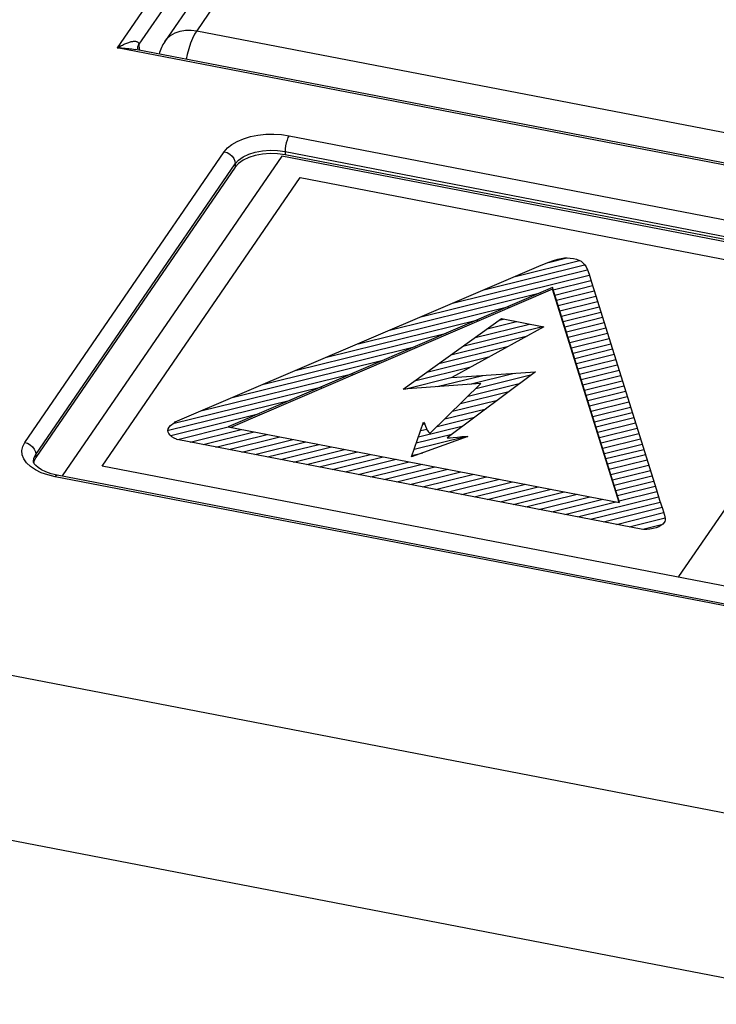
# Model space of a CAD drawing. Extents: x -837 to -216, y -123 to 601.
# Tile 85 of 136: x -360 to -342, y 500 to 525. Entities that reach past the tile are written whole.
import ezdxf

# ---------------------------------------------------------------- set-up
doc = ezdxf.new("R2010")
doc.units = 0
doc.header["$LTSCALE"] = 23.1
doc.layers.add('HEATSINK_AM_0', color=7, linetype='CONTINUOUS')

msp = doc.modelspace()

# ---------------------------------------------------------------- linework, layer by layer
at = {"layer": 'HEATSINK_AM_0', "color": 7}
for p, q in [((-338.681, 548.468), (-355.079, 524.593)), ((-339.505, 548.186), (-355.903, 524.311)), ((-353.041, 530.094), (-357.124, 524.149)), ((-352.759, 529.792), (-356.569, 524.245)), ((-355.079, 524.593), (-282.772, 510.647)), ((-281.744, 509.611), (-357.124, 524.149)), ((-356.598, 524.146), (-356.597, 524.175)), ((-356.598, 524.146), (-356.598, 524.146)), ((-356.597, 524.175), (-356.569, 524.245)), ((-356.569, 524.245), (-356.563, 524.113)), ((-356.651, 524.109), (-356.651, 524.109)), ((-282.103, 509.731), (-356.651, 524.109)), ((-352.705, 521.892), (-287.866, 509.387)), ((-359.502, 514.011), (-354.372, 521.481)), ((-352.893, 521.364), (-358.537, 513.148)), ((-287.585, 508.768), (-352.893, 521.364)), ((-352.808, 521.488), (-352.808, 521.404)), ((-352.808, 521.488), (-287.969, 508.983)), ((-287.969, 508.898), (-352.808, 521.404)), ((-359.22, 513.702), (-354.09, 521.172)), ((-354.09, 521.172), (-354.09, 521.087)), ((-354.09, 521.087), (-359.22, 513.618)), ((-357.513, 513.4), (-352.417, 520.82)), ((-352.417, 520.82), (-337.595, 517.961)), ((-346.886, 518.278), (-345.237, 518.686)), ((-346.278, 518.539), (-346.052, 518.631)), ((-346.052, 518.631), (-345.903, 518.686)), ((-346.028, 518.637), (-345.561, 518.752)), ((-345.903, 518.686), (-345.792, 518.72)), ((-345.792, 518.72), (-345.702, 518.741)), ((-345.702, 518.741), (-345.624, 518.751)), ((-345.624, 518.751), (-345.586, 518.754)), ((-345.586, 518.754), (-345.548, 518.754)), ((-345.548, 518.754), (-345.473, 518.749)), ((-345.473, 518.749), (-345.391, 518.737)), ((-345.391, 518.737), (-345.314, 518.718)), ((-345.314, 518.718), (-345.28, 518.707)), ((-345.28, 518.707), (-345.248, 518.694)), ((-345.248, 518.694), (-345.193, 518.665)), ((-345.193, 518.665), (-345.145, 518.629)), ((-345.145, 518.629), (-345.103, 518.584)), ((-345.103, 518.584), (-345.065, 518.526)), ((-348.983, 517.381), (-346.278, 518.539)), ((-348.503, 517.586), (-345.033, 518.444)), ((-347.694, 517.932), (-345.108, 518.572)), ((-345.065, 518.526), (-345.029, 518.449)), ((-345.029, 518.449), (-344.989, 518.336)), ((-344.989, 518.336), (-344.927, 518.126)), ((-349.312, 517.24), (-344.987, 518.309)), ((-345.909, 517.935), (-344.941, 518.174)), ((-344.927, 518.126), (-344.866, 517.944)), ((-345.926, 517.99), (-354.268, 514.408)), ((-345.926, 517.947), (-354.2, 514.395)), ((-350.121, 516.894), (-346.249, 517.851)), ((-345.926, 517.99), (-345.926, 517.947)), ((-344.201, 512.466), (-345.926, 517.99)), ((-344.215, 512.469), (-345.926, 517.947)), ((-345.866, 517.799), (-344.897, 518.039)), ((-345.824, 517.664), (-344.853, 517.904)), ((-344.866, 517.944), (-343.256, 512.788)), ((-345.781, 517.528), (-344.811, 517.768)), ((-345.739, 517.392), (-344.769, 517.632)), ((-355.635, 514.535), (-348.983, 517.381)), ((-350.93, 516.548), (-347.051, 517.507)), ((-345.697, 517.257), (-344.727, 517.496)), ((-345.654, 517.121), (-344.684, 517.361)), ((-351.739, 516.202), (-347.853, 517.162)), ((-349.772, 515.379), (-347.244, 517.193)), ((-347.61, 516.93), (-346.852, 517.117)), ((-347.299, 517.153), (-347.185, 517.181)), ((-347.244, 517.193), (-346.148, 516.981)), ((-345.612, 516.985), (-344.642, 517.225)), ((-345.57, 516.85), (-344.6, 517.089)), ((-352.548, 515.856), (-348.654, 516.818)), ((-346.148, 516.981), (-348.517, 515.681)), ((-348.232, 516.484), (-346.188, 516.989)), ((-347.921, 516.707), (-346.52, 517.053)), ((-345.527, 516.714), (-344.557, 516.954)), ((-345.485, 516.578), (-344.515, 516.818)), ((-348.543, 516.261), (-346.574, 516.747)), ((-345.442, 516.442), (-344.472, 516.682)), ((-353.356, 515.51), (-349.456, 516.474)), ((-348.854, 516.038), (-347.059, 516.482)), ((-345.4, 516.307), (-344.43, 516.546)), ((-345.358, 516.171), (-344.388, 516.411)), ((-354.165, 515.164), (-350.258, 516.129)), ((-349.165, 515.815), (-347.543, 516.216)), ((-345.315, 516.035), (-344.345, 516.275)), ((-345.273, 515.9), (-344.303, 516.139)), ((-349.476, 515.592), (-348.028, 515.95)), ((-346.367, 515.822), (-348.641, 514.13)), ((-348.517, 515.681), (-346.367, 515.822)), ((-345.231, 515.764), (-344.261, 516.004)), ((-345.188, 515.628), (-344.218, 515.868)), ((-354.974, 514.818), (-351.06, 515.785)), ((-349.733, 515.382), (-348.512, 515.684)), ((-348.893, 515.444), (-347.72, 515.734)), ((-348.054, 515.505), (-346.915, 515.786)), ((-347.9, 515.397), (-346.46, 515.752)), ((-345.146, 515.492), (-344.176, 515.732)), ((-345.104, 515.357), (-344.133, 515.597)), ((-342.678, 510.561), (-339.23, 515.58)), ((-355.69, 514.495), (-351.862, 515.441)), ((-347.768, 515.526), (-349.772, 515.379)), ((-349.074, 514.247), (-347.768, 515.526)), ((-348.299, 515.006), (-347.049, 515.315)), ((-348.1, 515.201), (-346.755, 515.533)), ((-345.061, 515.221), (-344.091, 515.461)), ((-345.019, 515.085), (-344.049, 515.325)), ((-355.804, 514.321), (-352.664, 515.096)), ((-348.499, 514.81), (-347.343, 515.096)), ((-344.976, 514.95), (-344.006, 515.189)), ((-344.934, 514.814), (-343.964, 515.054)), ((-348.699, 514.615), (-347.637, 514.877)), ((-344.892, 514.678), (-343.922, 514.918)), ((-344.849, 514.543), (-343.879, 514.782)), ((-355.744, 514.189), (-353.466, 514.752)), ((-355.66, 514.508), (-355.635, 514.535)), ((-349.557, 513.638), (-349.244, 514.529)), ((-349.244, 514.529), (-349.213, 514.477)), ((-348.899, 514.419), (-347.931, 514.658)), ((-344.807, 514.407), (-343.837, 514.647)), ((-355.819, 514.32), (-355.81, 514.363)), ((-355.813, 514.277), (-355.819, 514.32)), ((-355.794, 514.236), (-355.813, 514.277)), ((-355.81, 514.363), (-355.788, 514.406)), ((-355.788, 514.406), (-355.753, 514.447)), ((-355.753, 514.447), (-355.719, 514.473)), ((-355.719, 514.473), (-355.691, 514.488)), ((-355.691, 514.488), (-355.66, 514.508)), ((-355.568, 514.087), (-354.268, 514.408)), ((-355.25, 514.019), (-353.936, 514.344)), ((-354.918, 513.955), (-353.604, 514.28)), ((-354.268, 514.408), (-344.201, 512.466)), ((-349.375, 514.155), (-348.226, 514.439)), ((-349.319, 514.315), (-349.162, 514.354)), ((-349.263, 514.475), (-349.222, 514.485)), ((-349.213, 514.477), (-349.191, 514.429)), ((-349.191, 514.429), (-349.174, 514.382)), ((-349.174, 514.382), (-349.171, 514.374)), ((-349.171, 514.374), (-349.158, 514.337)), ((-349.158, 514.337), (-349.145, 514.313)), ((-349.145, 514.313), (-349.129, 514.291)), ((-349.129, 514.291), (-349.106, 514.27)), ((-344.765, 514.271), (-343.794, 514.511)), ((-344.722, 514.135), (-343.752, 514.375)), ((-355.762, 514.195), (-355.794, 514.236)), ((-355.717, 514.156), (-355.762, 514.195)), ((-355.661, 514.121), (-355.717, 514.156)), ((-355.6, 514.093), (-355.661, 514.121)), ((-355.59, 514.089), (-355.6, 514.093)), ((-355.544, 514.076), (-355.59, 514.089)), ((-343.645, 511.781), (-355.544, 514.076)), ((-354.585, 513.891), (-353.271, 514.215)), ((-354.253, 513.827), (-352.939, 514.151)), ((-353.921, 513.763), (-352.607, 514.087)), ((-353.589, 513.699), (-352.275, 514.023)), ((-348.105, 514.163), (-349.557, 513.638)), ((-349.488, 513.835), (-348.167, 514.161)), ((-349.431, 513.995), (-348.52, 514.22)), ((-349.106, 514.27), (-349.074, 514.247)), ((-348.641, 514.13), (-348.611, 514.129)), ((-348.611, 514.129), (-348.563, 514.131)), ((-348.563, 514.131), (-348.487, 514.136)), ((-348.487, 514.136), (-348.373, 514.147)), ((-348.373, 514.147), (-348.262, 514.158)), ((-348.262, 514.158), (-348.189, 514.163)), ((-348.189, 514.163), (-348.139, 514.164)), ((-348.139, 514.164), (-348.105, 514.163)), ((-344.68, 514), (-343.71, 514.24)), ((-344.638, 513.864), (-343.667, 514.104)), ((-353.256, 513.635), (-351.942, 513.959)), ((-352.924, 513.57), (-351.61, 513.895)), ((-352.592, 513.506), (-351.278, 513.831)), ((-352.26, 513.442), (-350.946, 513.767)), ((-344.595, 513.728), (-343.625, 513.968)), ((-344.553, 513.593), (-343.582, 513.832)), ((-359.276, 513.498), (-359.28, 513.521)), ((-359.269, 513.515), (-359.272, 513.49)), ((-359.22, 513.618), (-359.269, 513.515)), ((-359.22, 513.702), (-359.22, 513.618)), ((-351.927, 513.378), (-350.614, 513.703)), ((-351.595, 513.314), (-350.281, 513.639)), ((-351.263, 513.25), (-349.949, 513.575)), ((-349.544, 513.675), (-349.261, 513.745)), ((-344.51, 513.457), (-343.54, 513.697)), ((-344.468, 513.321), (-343.497, 513.561)), ((-293.786, 501.109), (-357.513, 513.4)), ((-350.931, 513.186), (-349.617, 513.511)), ((-350.599, 513.122), (-349.285, 513.447)), ((-350.266, 513.058), (-348.952, 513.382)), ((-349.934, 512.994), (-348.62, 513.318)), ((-344.426, 513.186), (-343.455, 513.425)), ((-344.383, 513.05), (-343.412, 513.29)), ((-358.911, 513.173), (-359.079, 513.232)), ((-358.725, 513.128), (-358.911, 513.173)), ((-293.886, 500.623), (-358.725, 513.128)), ((-293.829, 500.663), (-358.668, 513.168)), ((-349.602, 512.93), (-348.288, 513.254)), ((-349.27, 512.866), (-347.956, 513.19)), ((-348.937, 512.802), (-347.623, 513.126)), ((-348.605, 512.737), (-347.291, 513.062)), ((-344.341, 512.914), (-343.37, 513.154)), ((-344.299, 512.778), (-343.327, 513.018)), ((-348.273, 512.673), (-346.959, 512.998)), ((-347.941, 512.609), (-346.627, 512.934)), ((-347.608, 512.545), (-346.295, 512.87)), ((-347.276, 512.481), (-345.962, 512.806)), ((-344.256, 512.643), (-343.285, 512.883)), ((-343.256, 512.788), (-343.174, 512.529)), ((-346.944, 512.417), (-345.63, 512.742)), ((-346.612, 512.353), (-345.298, 512.678)), ((-346.279, 512.289), (-344.966, 512.614)), ((-345.947, 512.225), (-344.633, 512.549)), ((-345.283, 512.097), (-343.2, 512.611)), ((-344.214, 512.507), (-343.243, 512.747)), ((-343.174, 512.529), (-343.096, 512.308)), ((-345.615, 512.161), (-344.301, 512.485)), ((-344.951, 512.033), (-343.156, 512.476)), ((-344.618, 511.969), (-343.108, 512.342)), ((-343.096, 512.308), (-343.045, 512.141)), ((-344.286, 511.904), (-343.07, 512.205)), ((-343.954, 511.84), (-343.033, 512.068)), ((-343.045, 512.141), (-343.027, 512.057)), ((-343.027, 512.009), (-343.039, 511.978)), ((-343.027, 512.057), (-343.027, 512.009)), ((-343.59, 511.774), (-343.645, 511.781)), ((-343.604, 511.781), (-343.126, 511.899)), ((-343.517, 511.773), (-343.59, 511.774)), ((-343.506, 511.774), (-343.517, 511.773)), ((-343.422, 511.782), (-343.506, 511.774)), ((-343.339, 511.797), (-343.422, 511.782)), ((-343.262, 511.818), (-343.339, 511.797)), ((-343.195, 511.844), (-343.262, 511.818)), ((-343.138, 511.876), (-343.195, 511.844)), ((-343.092, 511.911), (-343.138, 511.876)), ((-343.058, 511.951), (-343.092, 511.911)), ((-343.039, 511.978), (-343.058, 511.951)), ((-288.944, 494.341), (-370.131, 509.999)), ((-289.822, 490.274), (-371.305, 505.99))]:
    msp.add_line(p, q, dxfattribs=at)
for points in [[(-355.903, 524.311), (-355.847, 524.382), (-355.75, 524.467), (-355.637, 524.534), (-355.509, 524.581), (-355.371, 524.607), (-355.226, 524.61), (-355.079, 524.593)], [(-355.079, 524.593), (-355.133, 524.503), (-355.186, 524.393), (-355.237, 524.268), (-355.283, 524.128), (-355.324, 523.98), (-355.351, 523.859)], [(-357.124, 524.149), (-357.088, 524.171), (-357.054, 524.19), (-357.021, 524.208), (-356.99, 524.225), (-356.96, 524.239), (-356.932, 524.253), (-356.905, 524.264), (-356.879, 524.275), (-356.854, 524.284), (-356.83, 524.293), (-356.808, 524.3), (-356.785, 524.306), (-356.764, 524.312), (-356.743, 524.316), (-356.722, 524.319), (-356.703, 524.322), (-356.684, 524.323), (-356.667, 524.323), (-356.651, 524.321), (-356.635, 524.318), (-356.621, 524.314), (-356.609, 524.309), (-356.598, 524.302), (-356.588, 524.294), (-356.58, 524.284), (-356.575, 524.273), (-356.571, 524.26), (-356.569, 524.245)], [(-357.124, 524.149), (-357.069, 524.149), (-357.017, 524.148), (-356.966, 524.146), (-356.918, 524.143), (-356.872, 524.139), (-356.828, 524.135), (-356.787, 524.13), (-356.747, 524.125), (-356.709, 524.119), (-356.673, 524.113), (-356.651, 524.109)], [(-356.596, 524.13), (-356.597, 524.136), (-356.598, 524.146)], [(-354.372, 521.481), (-354.287, 521.579), (-354.176, 521.668), (-354.037, 521.748), (-353.876, 521.816), (-353.698, 521.869), (-353.506, 521.907), (-353.304, 521.929), (-353.099, 521.933), (-352.901, 521.921), (-352.705, 521.892)], [(-352.705, 521.892), (-352.732, 521.845), (-352.757, 521.783), (-352.778, 521.712), (-352.794, 521.636), (-352.804, 521.559), (-352.808, 521.488)], [(-354.372, 521.481), (-354.299, 521.458), (-354.231, 521.419), (-354.172, 521.368), (-354.127, 521.306), (-354.099, 521.239), (-354.09, 521.172)], [(-354.09, 521.172), (-354.005, 521.265), (-353.887, 521.348), (-353.741, 521.418), (-353.573, 521.471), (-353.388, 521.505), (-353.194, 521.52), (-352.998, 521.514), (-352.808, 521.488)], [(-353.194, 521.435), (-353.387, 521.42), (-353.573, 521.386), (-353.741, 521.333), (-353.887, 521.264), (-354.002, 521.182), (-354.09, 521.087)], [(-352.808, 521.404), (-353.002, 521.429), (-353.194, 521.435)], [(-359.579, 513.802), (-359.556, 513.908), (-359.502, 514.011)], [(-359.079, 513.232), (-359.23, 513.306), (-359.358, 513.391), (-359.459, 513.485), (-359.53, 513.587), (-359.57, 513.694), (-359.579, 513.802)], [(-359.502, 514.011), (-359.429, 513.988), (-359.361, 513.95), (-359.302, 513.898), (-359.258, 513.837), (-359.229, 513.77), (-359.22, 513.702)], [(-359.28, 513.521), (-359.268, 513.602), (-359.22, 513.702)], [(-359.07, 513.305), (-359.158, 513.361), (-359.221, 513.415), (-359.259, 513.462), (-359.276, 513.498)], [(-358.668, 513.168), (-358.823, 513.206), (-358.958, 513.252), (-359.07, 513.305)], [(-358.725, 513.128), (-358.698, 513.158), (-358.673, 513.169), (-358.668, 513.168)]]:
    msp.add_lwpolyline(points, dxfattribs=at)
msp.add_arc((-355.079, 523.744), 1, 145.5487, 165.6184, dxfattribs=at)

doc.saveas('drawing.dxf')
